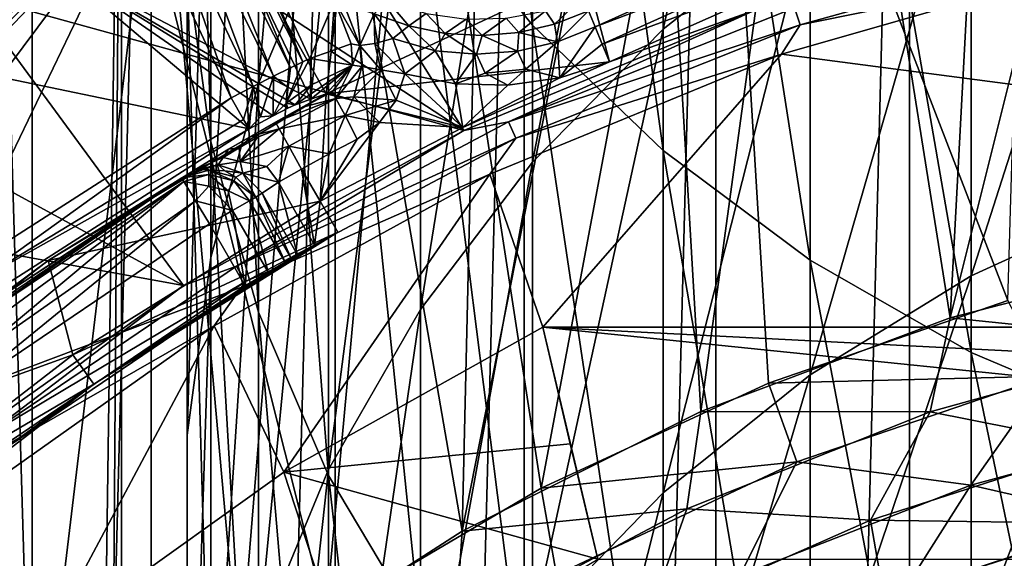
# Model space of a CAD drawing. Header units: metres. Extents: x -44 to 117, y -432 to 89.
# Tile 118 of 256: x -9.42 to -3.91, y -388.24 to -385.23. Entities that reach past the tile are written whole.
import ezdxf

# ---------------------------------------------------------------- set-up
doc = ezdxf.new("R2010")
doc.units = ezdxf.units.M
doc.layers.add('solid_125568', color=7, linetype='CONTINUOUS')

msp = doc.modelspace()

# ---------------------------------------------------------------- linework, layer by layer
at = {"layer": 'solid_125568'}
for points in [[(-9.439369, -372.827148, 255.995712), (-9.392298, -384.179993, 262.178528), (-9.5, -385.621765, 262.0401)], [(-3.347419, -379.164368, 233.699997), (-3.347427, -421.335632, 233.699997), (-4.438964, -421.133453, 233.699997)], [(-3.347419, -379.164368, 233.699997), (-4.438964, -421.133453, 233.699997), (-4.438952, -379.366547, 233.699997)], [(-4.438952, -379.366547, 233.699997), (-4.438964, -421.133453, 233.699997), (-5.522704, -420.872803, 233.699997)], [(-4.438952, -379.366547, 233.699997), (-5.522704, -420.872803, 233.699997), (-5.522686, -379.627197, 233.699997)], [(-5.522686, -379.627197, 233.699997), (-5.522704, -420.872803, 233.699997), (-6.597199, -420.554169, 233.699997)], [(-5.522686, -379.627197, 233.699997), (-6.597199, -420.554169, 233.699997), (-6.597173, -379.945831, 233.699997)], [(-6.549363, -385.260895, 834.741211), (-6.549363, -380.623962, 843.834473), (-7.176787, -379.864624, 843.423157)], [(-7.176787, -384.482056, 834.368103), (-6.549363, -385.260895, 834.741211), (-7.176787, -379.864624, 843.423157)], [(-6.597173, -379.945831, 233.699997), (-6.597199, -420.554169, 233.699997), (-7.653776, -420.180359, 233.699997)], [(-6.597173, -379.945831, 233.699997), (-7.653776, -420.180359, 233.699997), (-7.653743, -380.319611, 233.699997)], [(-7.653743, -380.319611, 233.699997), (-7.653776, -420.180359, 233.699997), (-8.683759, -419.754211, 233.699997)], [(-7.653743, -380.319611, 233.699997), (-8.683759, -419.754211, 233.699997), (-8.683722, -380.745758, 233.699997)], [(-5.81865, -385.962677, 835.077332), (-5.81865, -381.308167, 844.205017), (-6.549363, -380.623962, 843.834473)], [(-6.549363, -385.260895, 834.741211), (-5.81865, -385.962677, 835.077332), (-6.549363, -380.623962, 843.834473)], [(-8.683722, -380.745758, 233.699997), (-8.683759, -419.754211, 233.699997), (-9.689677, -419.273926, 233.699997)], [(-8.683722, -380.745758, 233.699997), (-9.689677, -419.273926, 233.699997), (-9.689643, -381.226074, 233.699997)], [(-8.483227, -384.935913, 823.540161), (-8.349442, -385.912567, 823.949646), (-8.483227, -380.855804, 832.631104)], [(-8.349442, -385.912567, 823.949646), (-8.349442, -381.810913, 833.088623), (-8.483227, -380.855804, 832.631104)], [(-7.69103, -384.654541, 812.844238), (-8.083981, -385.587769, 813.182007), (-7.69103, -381.106079, 821.934387)], [(-8.083981, -385.587769, 813.182007), (-8.083981, -382.021362, 822.318176), (-7.69103, -381.106079, 821.934387)], [(-5.81865, -385.962677, 835.077332), (-4.996175, -386.576324, 835.371277), (-5.81865, -381.308167, 844.205017)], [(-4.996175, -386.576324, 835.371277), (-4.996175, -381.906464, 844.529114), (-5.81865, -381.308167, 844.205017)], [(-4.996175, -384.632751, 802.633728), (-5.81865, -385.283234, 802.833252), (-4.996175, -381.591522, 811.735413)], [(-5.81865, -385.283234, 802.833252), (-5.81865, -382.231323, 811.967041), (-4.996175, -381.591522, 811.735413)], [(-8.349442, -385.912567, 823.949646), (-8.083981, -386.866058, 824.349426), (-8.349442, -381.810913, 833.088623)], [(-8.083981, -386.866058, 824.349426), (-8.083981, -382.743347, 833.535278), (-8.349442, -381.810913, 833.088623)], [(-4.996175, -386.576324, 835.371277), (-4.094906, -387.092163, 835.618347), (-4.996175, -381.906464, 844.529114)], [(-4.094906, -387.092163, 835.618347), (-4.094906, -382.409393, 844.801514), (-4.996175, -381.906464, 844.529114)], [(-4.212804, -386.899261, 266.799988), (-3.95952, -382.17865, 266.799988), (-2.986472, -381.992706, 266.799988)], [(-2.765472, -386.526062, 266.799988), (-4.212804, -386.899261, 266.799988), (-2.986472, -381.992706, 266.799988)], [(-8.083981, -385.587769, 813.182007), (-8.349442, -386.559937, 813.533936), (-8.083981, -382.021362, 822.318176)], [(-8.349442, -386.559937, 813.533936), (-8.349442, -382.974854, 822.717957), (-8.083981, -382.021362, 822.318176)], [(-3.889657, -386.802124, 258.799988), (-3.751919, -382.134705, 258.799988), (-5.51484, -382.59137, 258.799988)], [(-4.212804, -386.899261, 266.799988), (-4.924862, -382.418274, 266.799988), (-3.95952, -382.17865, 266.799988)], [(-5.81865, -385.283234, 802.833252), (-6.549363, -386.027161, 803.061462), (-5.81865, -382.231323, 811.967041)], [(-6.549363, -386.027161, 803.061462), (-6.549363, -382.962982, 812.231873), (-5.81865, -382.231323, 811.967041)], [(-9.35, -417.929871, 247.800003), (-8.85, -382.314636, 248.300003), (-9.35, -382.570129, 247.800003)], [(-9.101393, -418.059113, 248.048615), (-8.85, -382.314636, 248.300003), (-9.35, -417.929871, 247.800003)], [(-9.101393, -418.059113, 248.048615), (-8.85, -418.185364, 248.300003), (-8.85, -382.314636, 248.300003)], [(-8.85, -382.314636, 257.299988), (-8.85, -382.314636, 248.300003), (-8.85, -418.185364, 248.300003)], [(-8.85, -382.337067, 257.548187), (-8.85, -382.314636, 257.299988), (-8.85, -418.185364, 248.300003)], [(-8.85, -382.403931, 257.784515), (-8.85, -382.337067, 257.548187), (-8.85, -418.185364, 248.300003)], [(-8.85, -382.515839, 258.011749), (-8.85, -382.403931, 257.784515), (-8.85, -418.185364, 248.300003)], [(-5.607561, -387.422485, 266.799988), (-5.883434, -382.711853, 266.799988), (-4.924862, -382.418274, 266.799988)], [(-4.212804, -386.899261, 266.799988), (-5.607561, -387.422485, 266.799988), (-4.924862, -382.418274, 266.799988)], [(-4.094906, -387.092163, 835.618347), (-3.129059, -387.502045, 835.814697), (-4.094906, -382.409393, 844.801514)], [(-3.129059, -387.502045, 835.814697), (-3.129059, -382.809021, 845.018005), (-4.094906, -382.409393, 844.801514)], [(-8.85, -382.596527, 258.132599), (-8.85, -382.515839, 258.011749), (-8.85, -418.185364, 248.300003)], [(-19.972971, -401.278961, 247.800003), (-9.35, -382.570129, 247.800003), (-19.972965, -399.220978, 247.800003)], [(-19.75939, -403.338531, 247.800003), (-9.35, -382.570129, 247.800003), (-19.972971, -401.278961, 247.800003)], [(-19.972965, -399.220978, 247.800003), (-9.35, -382.570129, 247.800003), (-19.759375, -397.161377, 247.800003)], [(-19.337608, -405.353058, 247.800003), (-9.35, -382.570129, 247.800003), (-19.75939, -403.338531, 247.800003)], [(-19.759375, -397.161377, 247.800003), (-9.35, -382.570129, 247.800003), (-19.337589, -395.146881, 247.800003)], [(-18.706081, -407.324585, 247.800003), (-9.35, -382.570129, 247.800003), (-19.337608, -405.353058, 247.800003)], [(-19.337589, -395.146881, 247.800003), (-9.35, -382.570129, 247.800003), (-18.706068, -393.175354, 247.800003)], [(-17.880098, -409.210602, 247.800003), (-9.35, -382.570129, 247.800003), (-18.706081, -407.324585, 247.800003)], [(-18.706068, -393.175354, 247.800003), (-9.35, -382.570129, 247.800003), (-17.880089, -391.289398, 247.800003)], [(-16.857927, -411.009827, 247.800003), (-9.35, -382.570129, 247.800003), (-17.880098, -409.210602, 247.800003)], [(-17.880089, -391.289398, 247.800003), (-9.35, -382.570129, 247.800003), (-16.857918, -389.490173, 247.800003)], [(-15.662213, -412.687439, 247.800003), (-9.35, -382.570129, 247.800003), (-16.857927, -411.009827, 247.800003)], [(-16.857918, -389.490173, 247.800003), (-9.35, -382.570129, 247.800003), (-15.662207, -387.812531, 247.800003)], [(-14.29352, -414.237701, 247.800003), (-9.35, -382.570129, 247.800003), (-15.662213, -412.687439, 247.800003)], [(-15.662207, -387.812531, 247.800003), (-9.35, -382.570129, 247.800003), (-14.293518, -386.262299, 247.800003)], [(-12.778207, -415.63562, 247.800003), (-9.35, -382.570129, 247.800003), (-14.29352, -414.237701, 247.800003)], [(-14.293518, -386.262299, 247.800003), (-9.35, -382.570129, 247.800003), (-12.778209, -384.86438, 247.800003)], [(-11.132809, -416.86377, 247.800003), (-9.35, -382.570129, 247.800003), (-12.778207, -415.63562, 247.800003)], [(-9.35, -417.929871, 247.800003), (-9.35, -382.570129, 247.800003), (-11.132809, -416.86377, 247.800003)], [(-8.85, -382.672089, 258.226593), (-8.85, -382.596527, 258.132599), (-8.85, -418.185364, 248.300003)], [(-6.501529, -387.851196, 258.799988), (-5.51484, -382.59137, 258.799988), (-7.213706, -383.214386, 258.799988)], [(-6.501529, -387.851196, 258.799988), (-5.228184, -387.263824, 258.799988), (-5.51484, -382.59137, 258.799988)], [(-5.228184, -387.263824, 258.799988), (-3.889657, -386.802124, 258.799988), (-5.51484, -382.59137, 258.799988)], [(-8.85, -382.804291, 258.358551), (-8.85, -382.672089, 258.226593), (-8.85, -418.185364, 248.300003)], [(-6.943246, -388.093292, 266.799988), (-6.826623, -383.05661, 266.799988), (-5.883434, -382.711853, 266.799988)], [(-5.607561, -387.422485, 266.799988), (-6.943246, -388.093292, 266.799988), (-5.883434, -382.711853, 266.799988)], [(-8.083981, -386.866058, 824.349426), (-7.69103, -387.781342, 824.733215), (-8.083981, -382.743347, 833.535278)], [(-7.69103, -387.781342, 824.733215), (-7.69103, -383.638458, 833.963989), (-8.083981, -382.743347, 833.535278)], [(-8.85, -383.061737, 258.546753), (-8.85, -382.804291, 258.358551), (-8.85, -418.185364, 248.300003)], [(-8.349442, -386.559937, 813.533936), (-8.483227, -387.555695, 813.894409), (-8.349442, -382.974854, 822.717957)], [(-8.483227, -387.555695, 813.894409), (-8.483227, -383.951508, 823.127441), (-8.349442, -382.974854, 822.717957)], [(-6.549363, -386.027161, 803.061462), (-7.176787, -386.852783, 803.314697), (-6.549363, -382.962982, 812.231873)], [(-7.176787, -386.852783, 803.314697), (-7.176787, -383.774994, 812.525818), (-6.549363, -382.962982, 812.231873)], [(-8.85, -383.351898, 258.684875), (-8.85, -383.061737, 258.546753), (-8.85, -418.185364, 248.300003)], [(-6.943246, -388.093292, 266.799988), (-7.745686, -383.449677, 266.799988), (-6.826623, -383.05661, 266.799988)], [(-7.707019, -388.563324, 258.799988), (-7.213706, -383.214386, 258.799988), (-8.85, -384.00415, 258.799988)], [(-7.707019, -388.563324, 258.799988), (-6.501529, -387.851196, 258.799988), (-7.213706, -383.214386, 258.799988)], [(-8.85, -383.665619, 258.766846), (-8.85, -383.351898, 258.684875), (-8.85, -418.185364, 248.300003)], [(-8.189347, -388.89505, 266.799988), (-8.637653, -383.890656, 266.799988), (-7.745686, -383.449677, 266.799988)], [(-6.943246, -388.093292, 266.799988), (-8.189347, -388.89505, 266.799988), (-7.745686, -383.449677, 266.799988)], [(-8.85, -384.00415, 258.799988), (-8.85, -383.665619, 258.766846), (-8.85, -418.185364, 248.300003)], [(-7.69103, -387.781342, 824.733215), (-7.176787, -388.643982, 825.09491), (-7.69103, -383.638458, 833.963989)], [(-7.176787, -388.643982, 825.09491), (-7.176787, -384.482056, 834.368103), (-7.69103, -383.638458, 833.963989)], [(-3.129059, -386.223022, 793.14032), (-4.094906, -386.663605, 793.251831), (-3.129059, -383.651428, 802.332703)], [(-4.094906, -386.663605, 793.251831), (-4.094906, -384.085938, 802.466003), (-3.129059, -383.651428, 802.332703)], [(-7.176787, -386.852783, 803.314697), (-7.69103, -387.74704, 803.588989), (-7.176787, -383.774994, 812.525818)], [(-7.69103, -387.74704, 803.588989), (-7.69103, -384.654541, 812.844238), (-7.176787, -383.774994, 812.525818)], [(-9.35, -389.829956, 266.799988), (-9.510359, -384.382904, 266.799988), (-8.637653, -383.890656, 266.799988)], [(-8.189347, -388.89505, 266.799988), (-9.35, -389.829956, 266.799988), (-8.637653, -383.890656, 266.799988)], [(-8.85, -389.402069, 258.799988), (-8.85, -384.00415, 258.799988), (-8.85, -418.185364, 248.300003)], [(-7.707019, -388.563324, 258.799988), (-8.85, -384.00415, 258.799988), (-8.85, -389.402069, 258.799988)], [(-8.483227, -387.555695, 813.894409), (-8.483227, -388.559418, 814.257751), (-8.483227, -383.951508, 823.127441)], [(-8.483227, -388.559418, 814.257751), (-8.483227, -384.935913, 823.540161), (-8.483227, -383.951508, 823.127441)], [(-7.510601, -384.016113, 375.028534), (-8.378472, -384.446533, 375.028534), (-7.703984, -385.644165, 427.500183)], [(-7.510601, -384.016113, 375.028534), (-7.703984, -385.644165, 427.500183), (-6.251911, -384.966156, 427.500183)], [(-4.094906, -386.663605, 793.251831), (-4.996175, -387.218079, 793.392212), (-4.094906, -384.085938, 802.466003)], [(-4.996175, -387.218079, 793.392212), (-4.996175, -384.632751, 802.633728), (-4.094906, -384.085938, 802.466003)], [(-10.573528, -385.090515, 426.035034), (-8.951735, -384.133026, 426.02832), (-10.175931, -385.402435, 426)], [(-8.951735, -384.133026, 426.02832), (-8.7665, -384.529053, 426), (-10.175931, -385.402435, 426)], [(-6.934696, -385.849945, 436), (-8.00577, -384.129761, 436), (-8.869418, -384.587616, 436)], [(-6.934696, -385.849945, 436), (-5.278486, -385.164948, 436), (-8.00577, -384.129761, 436)], [(-9.392298, -384.179993, 262.178528), (-14.201405, -385.621582, 262.040314), (-9.5, -385.621765, 262.0401)], [(-9.392298, -384.179993, 262.178528), (-14.197153, -384.376862, 262.16452), (-14.201405, -385.621582, 262.040314)], [(-7.834438, -385.464722, 426.28064), (-8.39533, -384.355957, 426.213165), (-8.347109, -384.333466, 426.310608)], [(-7.834438, -385.464722, 426.28064), (-8.347109, -384.333466, 426.310608), (-8.320231, -384.320953, 426.413177)], [(-7.834438, -385.464722, 426.28064), (-8.320231, -384.320953, 426.413177), (-7.795156, -385.44696, 426.413177)], [(-7.658449, -385.123932, 427.890106), (-7.795156, -385.44696, 426.413177), (-8.320231, -384.320953, 426.413177)], [(-9.35, -389.829956, 266.799988), (-9.619962, -416.050903, 266.799988), (-9.510359, -384.382904, 266.799988)], [(-7.999718, -385.546204, 426.07605), (-8.552347, -384.429169, 426.059357), (-8.464832, -384.388367, 426.126892)], [(-7.904502, -385.498657, 426.165314), (-8.464832, -384.388367, 426.126892), (-8.39533, -384.355957, 426.213165)], [(-7.904502, -385.498657, 426.165314), (-7.999718, -385.546204, 426.07605), (-8.464832, -384.388367, 426.126892)], [(-7.834438, -385.464722, 426.28064), (-7.904502, -385.498657, 426.165314), (-8.39533, -384.355957, 426.213165)], [(-8.113021, -385.603912, 426.019409), (-8.649596, -384.474518, 426.016937), (-8.552347, -384.429169, 426.059357)], [(-7.999718, -385.546204, 426.07605), (-8.113021, -385.603912, 426.019409), (-8.552347, -384.429169, 426.059357)], [(-7.791311, -385.674866, 426.971527), (-8.378472, -384.446533, 375.028534), (-9.221767, -384.923309, 375.028534)], [(-8.649596, -384.474518, 426.016937), (-8.23555, -385.667664, 426), (-8.7665, -384.529053, 426)], [(-8.113021, -385.603912, 426.019409), (-8.23555, -385.667664, 426), (-8.649596, -384.474518, 426.016937)], [(-7.791311, -385.674866, 426.971527), (-7.703984, -385.644165, 427.500183), (-8.378472, -384.446533, 375.028534)], [(-7.176787, -388.643982, 825.09491), (-6.549363, -389.440399, 825.428833), (-7.176787, -384.482056, 834.368103)], [(-6.549363, -389.440399, 825.428833), (-6.549363, -385.260895, 834.741211), (-7.176787, -384.482056, 834.368103)], [(-16.120245, -392.244232, 426), (-8.7665, -384.529053, 426), (-11.218594, -387.815704, 426)], [(-16.120245, -392.244232, 426), (-15.662395, -391.380585, 426), (-8.7665, -384.529053, 426)], [(-15.662395, -391.380585, 426), (-15.16246, -390.549438, 426), (-8.7665, -384.529053, 426)], [(-15.16246, -390.549438, 426), (-10.175931, -385.402435, 426), (-8.7665, -384.529053, 426)], [(-8.7665, -384.529053, 426), (-9.79386, -386.66571, 426), (-11.218594, -387.815704, 426)], [(-8.7665, -384.529053, 426), (-8.23555, -385.667664, 426), (-9.79386, -386.66571, 426)], [(-6.934696, -385.849945, 436), (-8.869418, -384.587616, 436), (-9.700564, -385.087524, 436)], [(-4.657341, -384.573853, 428.146271), (-6.199195, -385.270325, 428.047058), (-6.236308, -385.180664, 428.10675)], [(-4.627805, -384.673248, 428.066803), (-6.199195, -385.270325, 428.047058), (-4.657341, -384.573853, 428.146271)], [(-7.69103, -387.74704, 803.588989), (-8.083981, -388.695892, 803.880066), (-7.69103, -384.654541, 812.844238)], [(-8.083981, -388.695892, 803.880066), (-8.083981, -385.587769, 813.182007), (-7.69103, -384.654541, 812.844238)], [(-4.996175, -387.218079, 793.392212), (-5.81865, -387.877686, 793.559143), (-4.996175, -384.632751, 802.633728)], [(-5.81865, -387.877686, 793.559143), (-5.81865, -385.283234, 802.833252), (-4.996175, -384.632751, 802.633728)], [(-4.627805, -384.673248, 428.066803), (-6.159073, -385.367279, 428.011536), (-6.199195, -385.270325, 428.047058)], [(-4.627805, -384.673248, 428.066803), (-4.593415, -384.789001, 428.016907), (-6.159073, -385.367279, 428.011536)], [(-4.593415, -384.789001, 428.016907), (-6.118111, -385.465912, 428), (-6.159073, -385.367279, 428.011536)], [(-4.593415, -384.789001, 428.016907), (-4.637554, -384.936829, 428), (-6.118111, -385.465912, 428)], [(-3.400762, -384.800171, 436.17511), (-5.083139, -385.163788, 436.104431), (-5.051245, -385.258453, 436.17511)], [(-3.400762, -384.800171, 436.17511), (-5.051245, -385.258453, 436.17511), (-3.463344, -384.936768, 436.200012)], [(-10.520047, -385.135437, 358.388824), (-10.038013, -385.445038, 375.028534), (-9.221767, -384.923309, 375.028534)], [(-9.221767, -384.923309, 375.028534), (-10.038013, -385.445038, 375.028534), (-8.134918, -385.840454, 426.194763)], [(-7.878444, -385.706024, 426.442657), (-7.791311, -385.674866, 426.971527), (-9.221767, -384.923309, 375.028534)], [(-7.919257, -385.724792, 426.328766), (-7.878444, -385.706024, 426.442657), (-9.221767, -384.923309, 375.028534)], [(-8.001252, -385.76712, 426.239319), (-7.919257, -385.724792, 426.328766), (-9.221767, -384.923309, 375.028534)], [(-8.134918, -385.840454, 426.194763), (-8.001252, -385.76712, 426.239319), (-9.221767, -384.923309, 375.028534)], [(-8.483227, -388.559418, 814.257751), (-8.349442, -389.555206, 814.618225), (-8.483227, -384.935913, 823.540161)], [(-8.349442, -389.555206, 814.618225), (-8.349442, -385.912567, 823.949646), (-8.483227, -384.935913, 823.540161)], [(-4.637554, -384.936829, 428), (-6.251911, -384.966156, 427.500183), (-6.118111, -385.465912, 428)], [(6.492301, -386.950012, 436.200012), (-3.463344, -384.936768, 436.200012), (-5.156231, -385.42276, 436.200012)], [(-5.051245, -385.258453, 436.17511), (-5.156231, -385.42276, 436.200012), (-3.463344, -384.936768, 436.200012)], [(-6.251911, -384.966156, 427.500183), (-7.703984, -385.644165, 427.500183), (-6.118111, -385.465912, 428)], [(-8.502882, -386.717743, 436), (-9.700564, -385.087524, 436), (-10.500062, -385.629974, 436)], [(-8.502882, -386.717743, 436), (-6.934696, -385.849945, 436), (-9.700564, -385.087524, 436)], [(-6.477055, -385.179718, 428.179291), (-6.268474, -385.102936, 428.190765), (-6.426139, -385.254028, 428.099457)], [(-6.268474, -385.102936, 428.190765), (-6.236308, -385.180664, 428.10675), (-6.426139, -385.254028, 428.099457)], [(-7.678051, -385.405914, 427.113525), (-7.795156, -385.44696, 426.413177), (-7.658449, -385.123932, 427.890106)], [(-7.658449, -385.123932, 427.890106), (-7.563939, -385.36496, 427.798187), (-7.678051, -385.405914, 427.113525)], [(-7.515306, -385.373962, 427.901215), (-7.563939, -385.36496, 427.798187), (-7.658449, -385.123932, 427.890106)], [(-7.608108, -385.137512, 427.992004), (-7.515306, -385.373962, 427.901215), (-7.658449, -385.123932, 427.890106)], [(-7.515306, -385.373962, 427.901215), (-7.608108, -385.137512, 427.992004), (-7.435359, -385.196686, 428.068481)], [(-7.360894, -385.124634, 428.142548), (-7.241675, -385.264832, 428.07428), (-7.435359, -385.196686, 428.068481)], [(-7.360894, -385.124634, 428.142548), (-7.145024, -385.19455, 428.150116), (-7.241675, -385.264832, 428.07428)], [(-7.515306, -385.373962, 427.901215), (-7.435359, -385.196686, 428.068481), (-7.433034, -385.36319, 427.983032)], [(-7.433034, -385.36319, 427.983032), (-7.435359, -385.196686, 428.068481), (-7.331142, -385.334198, 428.028839)], [(-7.241675, -385.264832, 428.07428), (-7.331142, -385.334198, 428.028839), (-7.435359, -385.196686, 428.068481)], [(-7.145024, -385.19455, 428.150116), (-7.037643, -385.306763, 428.07962), (-7.241675, -385.264832, 428.07428)], [(-7.145024, -385.19455, 428.150116), (-6.921404, -385.226868, 428.158875), (-7.037643, -385.306763, 428.07962)], [(-6.684449, -385.801788, 436.104431), (-5.278486, -385.164948, 436), (-6.934696, -385.849945, 436)], [(-6.696657, -385.221588, 428.168701), (-6.477055, -385.179718, 428.179291), (-6.625548, -385.300598, 428.092316)], [(-5.051245, -385.258453, 436.17511), (-5.083139, -385.163788, 436.104431), (-6.684449, -385.801788, 436.104431)], [(-6.684449, -385.801788, 436.104431), (-5.083139, -385.163788, 436.104431), (-5.278486, -385.164948, 436)], [(-6.477055, -385.179718, 428.179291), (-6.426139, -385.254028, 428.099457), (-6.625548, -385.300598, 428.092316)], [(-6.426139, -385.254028, 428.099457), (-6.236308, -385.180664, 428.10675), (-6.410404, -385.354492, 428.040894)], [(-6.236308, -385.180664, 428.10675), (-6.199195, -385.270325, 428.047058), (-6.410404, -385.354492, 428.040894)], [(-7.241675, -385.264832, 428.07428), (-7.095194, -385.404175, 428.027802), (-7.331142, -385.334198, 428.028839)], [(-7.241675, -385.264832, 428.07428), (-7.037643, -385.306763, 428.07962), (-7.095194, -385.404175, 428.027802)], [(-6.921404, -385.226868, 428.158875), (-6.830766, -385.318512, 428.085663), (-7.037643, -385.306763, 428.07962)], [(-6.921404, -385.226868, 428.158875), (-6.696657, -385.221588, 428.168701), (-6.830766, -385.318512, 428.085663)], [(-6.696657, -385.221588, 428.168701), (-6.625548, -385.300598, 428.092316), (-6.830766, -385.318512, 428.085663)], [(-5.051245, -385.258453, 436.17511), (-6.684449, -385.801788, 436.104431), (-6.642507, -385.892456, 436.17511)], [(-5.051245, -385.258453, 436.17511), (-6.642507, -385.892456, 436.17511), (-5.156231, -385.42276, 436.200012)], [(-6.625548, -385.300598, 428.092316), (-6.426139, -385.254028, 428.099457), (-6.410404, -385.354492, 428.040894)], [(-6.549363, -389.440399, 825.428833), (-5.81865, -390.15799, 825.729675), (-6.549363, -385.260895, 834.741211)], [(-5.81865, -390.15799, 825.729675), (-5.81865, -385.962677, 835.077332), (-6.549363, -385.260895, 834.741211)], [(-6.410404, -385.354492, 428.040894), (-6.199195, -385.270325, 428.047058), (-6.396502, -385.55481, 428)], [(-6.199195, -385.270325, 428.047058), (-6.159073, -385.367279, 428.011536), (-6.396502, -385.55481, 428)], [(-7.037643, -385.306763, 428.07962), (-6.863719, -385.422119, 428.031647), (-7.095194, -385.404175, 428.027802)], [(-7.037643, -385.306763, 428.07962), (-6.830766, -385.318512, 428.085663), (-6.863719, -385.422119, 428.031647)], [(-6.830766, -385.318512, 428.085663), (-6.633739, -385.405151, 428.036011), (-6.863719, -385.422119, 428.031647)], [(-6.830766, -385.318512, 428.085663), (-6.625548, -385.300598, 428.092316), (-6.633739, -385.405151, 428.036011)], [(-6.625548, -385.300598, 428.092316), (-6.410404, -385.354492, 428.040894), (-6.633739, -385.405151, 428.036011)], [(-5.81865, -387.877686, 793.559143), (-6.549363, -388.632019, 793.750122), (-5.81865, -385.283234, 802.833252)], [(-6.549363, -388.632019, 793.750122), (-6.549363, -386.027161, 803.061462), (-5.81865, -385.283234, 802.833252)], [(-7.556858, -385.483704, 427.746155), (-7.678051, -385.405914, 427.113525), (-7.563939, -385.36496, 427.798187)], [(-7.515306, -385.373962, 427.901215), (-7.556858, -385.483704, 427.746155), (-7.563939, -385.36496, 427.798187)], [(-7.504112, -385.492432, 427.875977), (-7.556858, -385.483704, 427.746155), (-7.515306, -385.373962, 427.901215)], [(-7.399057, -385.509796, 427.967163), (-7.515306, -385.373962, 427.901215), (-7.433034, -385.36319, 427.983032)], [(-7.399057, -385.509796, 427.967163), (-7.504112, -385.492432, 427.875977), (-7.515306, -385.373962, 427.901215)], [(-7.331142, -385.334198, 428.028839), (-7.264386, -385.532074, 428), (-7.433034, -385.36319, 427.983032)], [(-7.399057, -385.509796, 427.967163), (-7.433034, -385.36319, 427.983032), (-7.264386, -385.532074, 428)], [(-7.095194, -385.404175, 428.027802), (-7.264386, -385.532074, 428), (-7.331142, -385.334198, 428.028839)], [(-6.633739, -385.405151, 428.036011), (-6.410404, -385.354492, 428.040894), (-6.587722, -385.506714, 428.0065)], [(-6.410404, -385.354492, 428.040894), (-6.396502, -385.55481, 428), (-6.587722, -385.506714, 428.0065)], [(-6.159073, -385.367279, 428.011536), (-6.118111, -385.465912, 428), (-6.396502, -385.55481, 428)], [(-7.556858, -385.483704, 427.746155), (-7.795156, -385.44696, 426.413177), (-7.678051, -385.405914, 427.113525)], [(-7.095194, -385.404175, 428.027802), (-6.980664, -385.588226, 428), (-7.264386, -385.532074, 428)], [(-7.095194, -385.404175, 428.027802), (-6.863719, -385.422119, 428.031647), (-6.980664, -385.588226, 428)], [(-6.863719, -385.422119, 428.031647), (-6.814861, -385.529663, 428.004791), (-6.980664, -385.588226, 428)], [(-6.863719, -385.422119, 428.031647), (-6.633739, -385.405151, 428.036011), (-6.814861, -385.529663, 428.004791)], [(-6.633739, -385.405151, 428.036011), (-6.587722, -385.506714, 428.0065), (-6.814861, -385.529663, 428.004791)], [(-6.492304, -386.950012, 436.200012), (-5.156231, -385.42276, 436.200012), (-6.788731, -386.093628, 436.200012)], [(-6.642507, -385.892456, 436.17511), (-6.788731, -386.093628, 436.200012), (-5.156231, -385.42276, 436.200012)], [(-6.492304, -386.950012, 436.200012), (6.492301, -386.950012, 436.200012), (-5.156231, -385.42276, 436.200012)], [(-10.038013, -385.445038, 375.028534), (-9.661618, -386.816254, 426.194763), (-8.134918, -385.840454, 426.194763)], [(-7.795156, -385.44696, 426.413177), (-7.92817, -385.697357, 426.191986), (-7.834438, -385.464722, 426.28064)], [(-7.785985, -385.593658, 426.420502), (-7.92817, -385.697357, 426.191986), (-7.795156, -385.44696, 426.413177)], [(-7.834438, -385.464722, 426.28064), (-7.92817, -385.697357, 426.191986), (-7.904502, -385.498657, 426.165314)], [(-7.791311, -385.674866, 426.971527), (-7.878444, -385.706024, 426.442657), (-7.556858, -385.483704, 427.746155)], [(-7.556858, -385.483704, 427.746155), (-7.878444, -385.706024, 426.442657), (-7.785985, -385.593658, 426.420502)], [(-7.556858, -385.483704, 427.746155), (-7.785985, -385.593658, 426.420502), (-7.795156, -385.44696, 426.413177)], [(-7.556858, -385.483704, 427.746155), (-7.703984, -385.644165, 427.500183), (-7.791311, -385.674866, 426.971527)], [(-7.703984, -385.644165, 427.500183), (-6.93944, -385.833191, 428), (-6.118111, -385.465912, 428)], [(-7.556858, -385.483704, 427.746155), (-7.66962, -385.632233, 427.707855), (-7.703984, -385.644165, 427.500183)], [(-7.649755, -385.670074, 427.854523), (-7.66962, -385.632233, 427.707855), (-7.556858, -385.483704, 427.746155)], [(-7.649755, -385.670074, 427.854523), (-7.556858, -385.483704, 427.746155), (-7.504112, -385.492432, 427.875977)], [(-7.649755, -385.670074, 427.854523), (-7.504112, -385.492432, 427.875977), (-7.550189, -385.661224, 427.919373)], [(-7.550189, -385.661224, 427.919373), (-7.504112, -385.492432, 427.875977), (-7.399057, -385.509796, 427.967163)], [(-6.396502, -385.55481, 428), (-6.118111, -385.465912, 428), (-6.93944, -385.833191, 428)], [(-7.999718, -385.546204, 426.07605), (-8.071254, -385.773895, 426.109955), (-8.113021, -385.603912, 426.019409)], [(-7.999718, -385.546204, 426.07605), (-8.001252, -385.76712, 426.239319), (-8.071254, -385.773895, 426.109955)], [(-7.92165, -385.607239, 426.135376), (-8.001252, -385.76712, 426.239319), (-7.999718, -385.546204, 426.07605)], [(-7.92165, -385.607239, 426.135376), (-7.999718, -385.546204, 426.07605), (-7.904502, -385.498657, 426.165314)], [(-7.904502, -385.498657, 426.165314), (-7.92817, -385.697357, 426.191986), (-7.92165, -385.607239, 426.135376)], [(-7.313457, -385.679871, 428), (-7.550189, -385.661224, 427.919373), (-7.399057, -385.509796, 427.967163)], [(-7.313457, -385.679871, 428), (-7.399057, -385.509796, 427.967163), (-7.264386, -385.532074, 428)], [(-7.313457, -385.679871, 428), (-7.264386, -385.532074, 428), (-6.93944, -385.833191, 428)], [(-6.980664, -385.588226, 428), (-6.93944, -385.833191, 428), (-7.264386, -385.532074, 428)], [(-6.814861, -385.529663, 428.004791), (-6.687669, -385.596222, 428), (-6.980664, -385.588226, 428)], [(-6.814861, -385.529663, 428.004791), (-6.587722, -385.506714, 428.0065), (-6.687669, -385.596222, 428)], [(-6.587722, -385.506714, 428.0065), (-6.396502, -385.55481, 428), (-6.687669, -385.596222, 428)], [(-8.083981, -388.695892, 803.880066), (-8.349442, -389.684357, 804.183228), (-8.083981, -385.587769, 813.182007)], [(-8.349442, -389.684357, 804.183228), (-8.349442, -386.559937, 813.533936), (-8.083981, -385.587769, 813.182007)], [(-7.785985, -385.593658, 426.420502), (-7.878444, -385.706024, 426.442657), (-7.92817, -385.697357, 426.191986)], [(-6.687669, -385.596222, 428), (-6.93944, -385.833191, 428), (-6.980664, -385.588226, 428)], [(-6.396502, -385.55481, 428), (-6.93944, -385.833191, 428), (-6.687669, -385.596222, 428)], [(-8.502882, -386.717743, 436), (-10.500062, -385.629974, 436), (-11.27112, -386.216553, 436)], [(-7.703984, -385.644165, 427.500183), (-9.261377, -386.578522, 427.500183), (-7.738786, -386.246033, 428)], [(-8.250503, -385.954437, 427.78772), (-9.261377, -386.578522, 427.500183), (-7.703984, -385.644165, 427.500183)], [(-8.125032, -385.880951, 427.727692), (-8.250503, -385.954437, 427.78772), (-7.703984, -385.644165, 427.500183)], [(-8.113021, -385.603912, 426.019409), (-8.166924, -385.789185, 426.056732), (-8.23555, -385.667664, 426)], [(-8.113021, -385.603912, 426.019409), (-8.134918, -385.840454, 426.194763), (-8.166924, -385.789185, 426.056732)], [(-8.113021, -385.603912, 426.019409), (-8.071254, -385.773895, 426.109955), (-8.134918, -385.840454, 426.194763)], [(-7.987796, -385.803619, 427.707855), (-8.125032, -385.880951, 427.727692), (-7.703984, -385.644165, 427.500183)], [(-7.92165, -385.607239, 426.135376), (-7.92817, -385.697357, 426.191986), (-8.001252, -385.76712, 426.239319)], [(-7.829175, -385.717041, 427.707855), (-7.987796, -385.803619, 427.707855), (-7.703984, -385.644165, 427.500183)], [(-7.703984, -385.644165, 427.500183), (-7.66962, -385.632233, 427.707855), (-7.829175, -385.717041, 427.707855)], [(-7.649755, -385.670074, 427.854523), (-7.829175, -385.717041, 427.707855), (-7.66962, -385.632233, 427.707855)], [(-7.703984, -385.644165, 427.500183), (-7.738786, -386.246033, 428), (-6.93944, -385.833191, 428)], [(-9.686897, -386.709595, 426.02597), (-9.79386, -386.66571, 426), (-8.23555, -385.667664, 426)], [(-8.166924, -385.789185, 426.056732), (-9.686897, -386.709595, 426.02597), (-8.23555, -385.667664, 426)], [(-7.92817, -385.697357, 426.191986), (-7.919257, -385.724792, 426.328766), (-8.001252, -385.76712, 426.239319)], [(-7.649755, -385.670074, 427.854523), (-7.987796, -385.803619, 427.707855), (-7.829175, -385.717041, 427.707855)], [(-7.649755, -385.670074, 427.854523), (-7.967106, -385.841034, 427.854523), (-7.987796, -385.803619, 427.707855)], [(-7.649755, -385.670074, 427.854523), (-7.598915, -385.766968, 427.961121), (-7.967106, -385.841034, 427.854523)], [(-7.92817, -385.697357, 426.191986), (-7.878444, -385.706024, 426.442657), (-7.919257, -385.724792, 426.328766)], [(-7.550189, -385.661224, 427.919373), (-7.598915, -385.766968, 427.961121), (-7.649755, -385.670074, 427.854523)], [(-7.480672, -385.73056, 427.980469), (-7.598915, -385.766968, 427.961121), (-7.550189, -385.661224, 427.919373)], [(-7.480672, -385.73056, 427.980469), (-7.550189, -385.661224, 427.919373), (-7.313457, -385.679871, 428)], [(-7.480672, -385.73056, 427.980469), (-7.313457, -385.679871, 428), (-7.405303, -385.805756, 428)], [(-7.405303, -385.805756, 428), (-7.313457, -385.679871, 428), (-6.93944, -385.833191, 428)], [(-8.071254, -385.773895, 426.109955), (-8.001252, -385.76712, 426.239319), (-8.134918, -385.840454, 426.194763)], [(-7.598915, -385.766968, 427.961121), (-7.914166, -385.936798, 427.96109), (-7.967106, -385.841034, 427.854523)], [(-7.686942, -385.981079, 428), (-7.914166, -385.936798, 427.96109), (-7.598915, -385.766968, 427.961121)], [(-7.686942, -385.981079, 428), (-7.598915, -385.766968, 427.961121), (-7.530282, -385.897797, 428)], [(-7.480672, -385.73056, 427.980469), (-7.405303, -385.805756, 428), (-7.598915, -385.766968, 427.961121)], [(-7.405303, -385.805756, 428), (-7.530282, -385.897797, 428), (-7.598915, -385.766968, 427.961121)], [(-8.166924, -385.789185, 426.056732), (-8.134918, -385.840454, 426.194763), (-9.686897, -386.709595, 426.02597)], [(-6.642507, -385.892456, 436.17511), (-6.684449, -385.801788, 436.104431), (-8.20739, -386.609222, 436.104431)], [(-8.20739, -386.609222, 436.104431), (-6.684449, -385.801788, 436.104431), (-6.934696, -385.849945, 436)], [(-7.967106, -385.841034, 427.854523), (-8.125032, -385.880951, 427.727692), (-7.987796, -385.803619, 427.707855)], [(-7.405303, -385.805756, 428), (-6.93944, -385.833191, 428), (-7.738786, -386.246033, 428)], [(-7.405303, -385.805756, 428), (-7.738786, -386.246033, 428), (-7.530282, -385.897797, 428)], [(-9.686897, -386.709595, 426.02597), (-8.134918, -385.840454, 426.194763), (-9.661618, -386.816254, 426.194763)], [(-8.20739, -386.609222, 436.104431), (-6.934696, -385.849945, 436), (-8.502882, -386.717743, 436)], [(-8.185091, -386.023254, 428.028778), (-7.967106, -385.841034, 427.854523), (-7.914166, -385.936798, 427.96109)], [(-8.185091, -386.023254, 428.028778), (-8.088525, -385.887054, 427.832733), (-7.967106, -385.841034, 427.854523)], [(-8.088525, -385.887054, 427.832733), (-8.125032, -385.880951, 427.727692), (-7.967106, -385.841034, 427.854523)], [(-8.349442, -389.555206, 814.618225), (-8.083981, -390.527374, 814.970154), (-8.349442, -385.912567, 823.949646)], [(-8.083981, -390.527374, 814.970154), (-8.083981, -386.866058, 824.349426), (-8.349442, -385.912567, 823.949646)], [(-8.19217, -385.94751, 427.881378), (-8.250503, -385.954437, 427.78772), (-8.125032, -385.880951, 427.727692)], [(-6.642507, -385.892456, 436.17511), (-8.20739, -386.609222, 436.104431), (-8.155892, -386.694794, 436.17511)], [(-8.19217, -385.94751, 427.881378), (-8.125032, -385.880951, 427.727692), (-8.088525, -385.887054, 427.832733)], [(-8.185091, -386.023254, 428.028778), (-8.19217, -385.94751, 427.881378), (-8.088525, -385.887054, 427.832733)], [(-6.642507, -385.892456, 436.17511), (-8.155892, -386.694794, 436.17511), (-6.788731, -386.093628, 436.200012)], [(-7.686942, -385.981079, 428), (-7.530282, -385.897797, 428), (-7.738786, -386.246033, 428)], [(-8.250503, -385.954437, 427.78772), (-8.358308, -386.02002, 427.88031), (-9.261377, -386.578522, 427.500183)], [(-8.280697, -386.000916, 427.958588), (-8.358308, -386.02002, 427.88031), (-8.250503, -385.954437, 427.78772)], [(-8.280697, -386.000916, 427.958588), (-8.250503, -385.954437, 427.78772), (-8.19217, -385.94751, 427.881378)], [(-8.185091, -386.023254, 428.028778), (-8.280697, -386.000916, 427.958588), (-8.19217, -385.94751, 427.881378)], [(-8.036094, -386.051483, 428.022552), (-8.185091, -386.023254, 428.028778), (-7.914166, -385.936798, 427.96109)], [(-8.036094, -386.051483, 428.022552), (-7.914166, -385.936798, 427.96109), (-7.971952, -386.139923, 428.039551)], [(-7.914166, -385.936798, 427.96109), (-7.84268, -386.066071, 428), (-7.971952, -386.139923, 428.039551)], [(-7.686942, -385.981079, 428), (-7.84268, -386.066071, 428), (-7.914166, -385.936798, 427.96109)], [(-7.686942, -385.981079, 428), (-7.738786, -386.246033, 428), (-7.84268, -386.066071, 428)], [(-5.81865, -390.15799, 825.729675), (-4.996175, -390.785492, 825.992798), (-5.81865, -385.962677, 835.077332)], [(-4.996175, -390.785492, 825.992798), (-4.996175, -386.576324, 835.371277), (-5.81865, -385.962677, 835.077332)], [(-8.358308, -386.02002, 427.88031), (-8.440949, -386.07254, 428), (-9.261377, -386.578522, 427.500183)], [(-8.280697, -386.000916, 427.958588), (-8.440949, -386.07254, 428), (-8.358308, -386.02002, 427.88031)], [(-8.308229, -386.041809, 428.075775), (-8.440949, -386.07254, 428), (-8.280697, -386.000916, 427.958588)], [(-8.391376, -386.067749, 428.171753), (-8.440949, -386.07254, 428), (-8.308229, -386.041809, 428.075775)], [(-8.271578, -386.075378, 428.198639), (-8.391376, -386.067749, 428.171753), (-8.308229, -386.041809, 428.075775)], [(-8.308229, -386.041809, 428.075775), (-8.280697, -386.000916, 427.958588), (-8.185091, -386.023254, 428.028778)], [(-8.17018, -386.088776, 428.129883), (-8.308229, -386.041809, 428.075775), (-8.185091, -386.023254, 428.028778)], [(-8.271578, -386.075378, 428.198639), (-8.308229, -386.041809, 428.075775), (-8.17018, -386.088776, 428.129883)], [(-8.17018, -386.088776, 428.129883), (-8.185091, -386.023254, 428.028778), (-8.036094, -386.051483, 428.022552)], [(-6.549363, -388.632019, 793.750122), (-7.176787, -389.469208, 793.962036), (-6.549363, -386.027161, 803.061462)], [(-7.176787, -389.469208, 793.962036), (-7.176787, -386.852783, 803.314697), (-6.549363, -386.027161, 803.061462)], [(-8.440949, -386.07254, 428), (-9.584513, -386.819183, 428), (-9.261377, -386.578522, 427.500183)], [(-8.494681, -386.104675, 428.142639), (-9.584513, -386.819183, 428), (-8.440949, -386.07254, 428)], [(-8.513205, -386.115814, 428.299988), (-8.494681, -386.104675, 428.142639), (-8.391376, -386.067749, 428.171753)], [(-8.362123, -386.072815, 428.299988), (-8.513205, -386.115814, 428.299988), (-8.391376, -386.067749, 428.171753)], [(-8.513205, -386.115814, 432.200012), (-8.513205, -386.115814, 428.299988), (-8.362123, -386.072815, 428.299988)], [(-8.362282, -386.072815, 432.200012), (-8.513205, -386.115814, 432.200012), (-8.362123, -386.072815, 428.299988)], [(-8.361987, -386.095642, 432.314819), (-8.513205, -386.115814, 432.200012), (-8.362282, -386.072815, 432.200012)], [(-8.501469, -386.135284, 432.314575), (-8.513205, -386.115814, 432.200012), (-8.361987, -386.095642, 432.314819)], [(-8.501469, -386.135284, 432.314575), (-8.361987, -386.095642, 432.314819), (-8.36115, -386.160675, 432.41214)], [(-8.391376, -386.067749, 428.171753), (-8.494681, -386.104675, 428.142639), (-8.440949, -386.07254, 428)], [(-8.362123, -386.072815, 428.299988), (-8.391376, -386.067749, 428.171753), (-8.271578, -386.075378, 428.198639)], [(-8.362282, -386.072815, 432.200012), (-8.362123, -386.072815, 428.299988), (-8.210027, -386.112061, 428.299988)], [(-8.210026, -386.112061, 432.200012), (-8.362282, -386.072815, 432.200012), (-8.210027, -386.112061, 428.299988)], [(-8.221321, -386.131927, 432.314819), (-8.362282, -386.072815, 432.200012), (-8.210026, -386.112061, 432.200012)], [(-8.221321, -386.131927, 432.314819), (-8.361987, -386.095642, 432.314819), (-8.362282, -386.072815, 432.200012)], [(-8.210027, -386.112061, 428.299988), (-8.362123, -386.072815, 428.299988), (-8.271578, -386.075378, 428.198639)], [(-8.253489, -386.188446, 432.41214), (-8.36115, -386.160675, 432.41214), (-8.361987, -386.095642, 432.314819)], [(-8.221321, -386.131927, 432.314819), (-8.253489, -386.188446, 432.41214), (-8.361987, -386.095642, 432.314819)], [(-7.94215, -387.762543, 436.200012), (-6.788731, -386.093628, 436.200012), (-8.330938, -386.943573, 436.200012)], [(-8.155892, -386.694794, 436.17511), (-8.330938, -386.943573, 436.200012), (-6.788731, -386.093628, 436.200012)], [(-8.210027, -386.112061, 428.299988), (-8.271578, -386.075378, 428.198639), (-8.17018, -386.088776, 428.129883)], [(-8.210027, -386.112061, 428.299988), (-8.17018, -386.088776, 428.129883), (-8.098611, -386.222809, 428.299988)], [(-8.17018, -386.088776, 428.129883), (-8.036094, -386.051483, 428.022552), (-7.971952, -386.139923, 428.039551)], [(-8.17018, -386.088776, 428.129883), (-7.971952, -386.139923, 428.039551), (-8.063473, -386.200989, 428.148041)], [(-8.17018, -386.088776, 428.129883), (-8.063473, -386.200989, 428.148041), (-8.098611, -386.222809, 428.299988)], [(-7.769756, -386.492432, 428.040192), (-7.971952, -386.139923, 428.039551), (-7.84268, -386.066071, 428)], [(-7.94215, -387.762543, 436.200012), (-6.492304, -386.950012, 436.200012), (-6.788731, -386.093628, 436.200012)], [(-7.769756, -386.492432, 428.040192), (-7.84268, -386.066071, 428), (-7.738786, -386.246033, 428)], [(-9.940483, -387.080444, 432.200012), (-9.584513, -386.819183, 428), (-8.513205, -386.115814, 428.299988)], [(-8.513205, -386.115814, 432.200012), (-9.940483, -387.080444, 432.200012), (-8.513205, -386.115814, 428.299988)], [(-9.77348, -386.984283, 432.314575), (-9.940483, -387.080444, 432.200012), (-8.513205, -386.115814, 432.200012)], [(-9.77348, -386.984283, 432.314575), (-8.513205, -386.115814, 432.200012), (-8.501469, -386.135284, 432.314575)], [(-9.77348, -386.984283, 432.314575), (-8.501469, -386.135284, 432.314575), (-9.734902, -387.036652, 432.412048)], [(-9.734902, -387.036652, 432.412048), (-8.501469, -386.135284, 432.314575), (-9.677124, -387.115082, 432.477173)], [(-9.677124, -387.115082, 432.477173), (-8.501469, -386.135284, 432.314575), (-8.435811, -386.244293, 432.459808)], [(-8.513205, -386.115814, 428.299988), (-9.584513, -386.819183, 428), (-8.494681, -386.104675, 428.142639)], [(-8.435811, -386.244293, 432.459808), (-8.501469, -386.135284, 432.314575), (-8.36115, -386.160675, 432.41214)], [(-8.221321, -386.131927, 432.314819), (-8.133419, -386.242889, 432.350006), (-8.253489, -386.188446, 432.41214)], [(-8.221321, -386.131927, 432.314819), (-8.210026, -386.112061, 432.200012), (-8.098611, -386.222809, 432.200012)], [(-8.221321, -386.131927, 432.314819), (-8.098611, -386.222809, 432.200012), (-8.133419, -386.242889, 432.350006)], [(-8.210026, -386.112061, 432.200012), (-8.210027, -386.112061, 428.299988), (-8.098611, -386.222809, 428.299988)], [(-8.210026, -386.112061, 432.200012), (-8.098611, -386.222809, 428.299988), (-8.098611, -386.222809, 432.200012)], [(-7.86515, -386.546722, 428.149963), (-8.063473, -386.200989, 428.148041), (-7.971952, -386.139923, 428.039551)], [(-7.769756, -386.492432, 428.040192), (-7.86515, -386.546722, 428.149963), (-7.971952, -386.139923, 428.039551)], [(-8.228515, -386.297791, 432.459808), (-8.435811, -386.244293, 432.459808), (-8.36115, -386.160675, 432.41214)], [(-8.253489, -386.188446, 432.41214), (-8.228515, -386.297791, 432.459808), (-8.36115, -386.160675, 432.41214)], [(-8.253489, -386.188446, 432.41214), (-8.133419, -386.242889, 432.350006), (-8.228515, -386.297791, 432.459808)], [(-7.9, -386.566803, 428.299988), (-8.098611, -386.222809, 428.299988), (-8.063473, -386.200989, 428.148041)], [(-7.86515, -386.546722, 428.149963), (-7.9, -386.566803, 428.299988), (-8.063473, -386.200989, 428.148041)], [(-9.965139, -387.75412, 436), (-8.502882, -386.717743, 436), (-11.27112, -386.216553, 436)], [(-9.764189, -387.32373, 432.5), (-8.435811, -386.244293, 432.459808), (-8.358418, -386.372803, 432.5)], [(-9.764189, -387.32373, 432.5), (-9.677124, -387.115082, 432.477173), (-8.435811, -386.244293, 432.459808)], [(-9.261377, -386.578522, 427.500183), (-9.122145, -387.106567, 428), (-7.738786, -386.246033, 428)], [(-7.738786, -386.246033, 428), (-9.122145, -387.106567, 428), (-7.638768, -386.41925, 428)], [(-8.228515, -386.297791, 432.459808), (-8.358418, -386.372803, 432.5), (-8.435811, -386.244293, 432.459808)], [(-8.228515, -386.297791, 432.459808), (-8.133419, -386.242889, 432.350006), (-8.02953, -386.642395, 432.459808)], [(-8.133419, -386.242889, 432.350006), (-8.098611, -386.222809, 432.200012), (-7.934797, -386.586945, 432.350037)], [(-8.133419, -386.242889, 432.350006), (-7.934797, -386.586945, 432.350037), (-8.02953, -386.642395, 432.459808)], [(-7.9, -386.566803, 432.200012), (-8.098611, -386.222809, 428.299988), (-7.9, -386.566803, 428.299988)], [(-8.098611, -386.222809, 432.200012), (-8.098611, -386.222809, 428.299988), (-7.9, -386.566803, 432.200012)], [(-8.098611, -386.222809, 432.200012), (-7.9, -386.566803, 432.200012), (-7.934797, -386.586945, 432.350037)], [(-7.769756, -386.492432, 428.040192), (-7.738786, -386.246033, 428), (-7.638768, -386.41925, 428)], [(-3.129059, -388.334808, 783.831482), (-4.094906, -388.780396, 783.921021), (-3.129059, -386.223022, 793.14032)], [(-4.094906, -388.780396, 783.921021), (-4.094906, -386.663605, 793.251831), (-3.129059, -386.223022, 793.14032)], [(-8.358418, -386.372803, 432.5), (-8.228515, -386.297791, 432.459808), (-8.158383, -386.719269, 432.5)], [(-8.228515, -386.297791, 432.459808), (-8.02953, -386.642395, 432.459808), (-8.158383, -386.719269, 432.5)], [(-9.764189, -387.32373, 432.5), (-8.358418, -386.372803, 432.5), (-8.158383, -386.719269, 432.5)], [(-9.122145, -387.106567, 428), (-9.005866, -387.269287, 428), (-7.638768, -386.41925, 428)], [(-7.769756, -386.492432, 428.040192), (-7.638768, -386.41925, 428), (-9.005866, -387.269287, 428)], [(-7.769756, -386.492432, 428.040192), (-9.005866, -387.269287, 428), (-7.86515, -386.546722, 428.149963)], [(-2.911115, -387.032349, 266.763641), (-4.212804, -386.899261, 266.799988), (-2.765472, -386.526062, 266.799988)], [(-9.261377, -386.578522, 427.500183), (-10.710163, -387.681213, 427.500183), (-9.122145, -387.106567, 428)], [(-10.662412, -387.657806, 428), (-10.710163, -387.681213, 427.500183), (-9.261377, -386.578522, 427.500183)], [(-9.584513, -386.819183, 428), (-10.662412, -387.657806, 428), (-9.261377, -386.578522, 427.500183)], [(-7.86515, -386.546722, 428.149963), (-9.005866, -387.269287, 428), (-7.9, -386.566803, 428.299988)], [(-7.9, -386.566803, 432.200012), (-7.9, -386.566803, 428.299988), (-9.005866, -387.269287, 428)], [(-7.9, -386.566803, 432.200012), (-9.005866, -387.269287, 428), (-7.934797, -386.586945, 432.350037)], [(-7.934797, -386.586945, 432.350037), (-9.005866, -387.269287, 428), (-8.02953, -386.642395, 432.459808)], [(-8.349442, -389.684357, 804.183228), (-8.483227, -390.696808, 804.493774), (-8.349442, -386.559937, 813.533936)], [(-8.483227, -390.696808, 804.493774), (-8.483227, -387.555695, 813.894409), (-8.349442, -386.559937, 813.533936)], [(-4.996175, -390.785492, 825.992798), (-4.094906, -391.312958, 826.213928), (-4.996175, -386.576324, 835.371277)], [(-4.094906, -391.312958, 826.213928), (-4.094906, -387.092163, 835.618347), (-4.996175, -386.576324, 835.371277)], [(-8.155892, -386.694794, 436.17511), (-8.20739, -386.609222, 436.104431), (-9.634107, -387.576538, 436.104431)], [(-9.634107, -387.576538, 436.104431), (-8.20739, -386.609222, 436.104431), (-8.502882, -386.717743, 436)], [(-8.02953, -386.642395, 432.459808), (-9.005866, -387.269287, 428), (-8.158383, -386.719269, 432.5)], [(-8.155892, -386.694794, 436.17511), (-9.634107, -387.576538, 436.104431), (-9.573657, -387.656067, 436.17511)], [(-8.155892, -386.694794, 436.17511), (-9.573657, -387.656067, 436.17511), (-8.330938, -386.943573, 436.200012)], [(-4.094906, -388.780396, 783.921021), (-4.996175, -389.341156, 784.03363), (-4.094906, -386.663605, 793.251831)], [(-4.996175, -389.341156, 784.03363), (-4.996175, -387.218079, 793.392212), (-4.094906, -386.663605, 793.251831)], [(-9.634107, -387.576538, 436.104431), (-8.502882, -386.717743, 436), (-9.965139, -387.75412, 436)], [(-9.529899, -387.648438, 432.5), (-9.764189, -387.32373, 432.5), (-8.158383, -386.719269, 432.5)], [(-9.529899, -387.648438, 432.5), (-8.158383, -386.719269, 432.5), (-9.005866, -387.269287, 428)], [(-3.666339, -387.225494, 258.836945), (-3.889657, -386.802124, 258.799988), (-5.228184, -387.263824, 258.799988)], [(-8.083981, -390.527374, 814.970154), (-7.69103, -391.460571, 815.307983), (-8.083981, -386.866058, 824.349426)], [(-7.69103, -391.460571, 815.307983), (-7.69103, -387.781342, 824.733215), (-8.083981, -386.866058, 824.349426)], [(-7.176787, -389.469208, 793.962036), (-7.69103, -390.376007, 794.191589), (-7.176787, -386.852783, 803.314697)], [(-7.69103, -390.376007, 794.191589), (-7.69103, -387.74704, 803.588989), (-7.176787, -386.852783, 803.314697)], [(-4.323911, -387.424866, 266.763641), (-5.607561, -387.422485, 266.799988), (-4.212804, -386.899261, 266.799988)], [(-2.911115, -387.032349, 266.763641), (-4.323911, -387.424866, 266.763641), (-4.212804, -386.899261, 266.799988)], [(-9.276796, -388.718262, 436.200012), (-8.330938, -386.943573, 436.200012), (-9.768968, -387.959473, 436.200012)], [(-9.573657, -387.656067, 436.17511), (-9.768968, -387.959473, 436.200012), (-8.330938, -386.943573, 436.200012)], [(-9.276796, -388.718262, 436.200012), (-7.94215, -387.762543, 436.200012), (-8.330938, -386.943573, 436.200012)], [(-6.339433, -387.603851, 436.853851), (-6.492304, -386.950012, 436.200012), (-7.94215, -387.762543, 436.200012)], [(-6.184663, -388.25, 437.5), (6.184658, -388.25, 437.5), (-6.492304, -386.950012, 436.200012)], [(6.339452, -387.60379, 436.85379), (6.492301, -386.950012, 436.200012), (-6.492304, -386.950012, 436.200012)], [(6.339452, -387.60379, 436.85379), (-6.492304, -386.950012, 436.200012), (6.184658, -388.25, 437.5)], [(-6.339433, -387.603851, 436.853851), (-6.184663, -388.25, 437.5), (-6.492304, -386.950012, 436.200012)], [(-3.364155, -387.614075, 266.654175), (-4.323911, -387.424866, 266.763641), (-2.911115, -387.032349, 266.763641)], [(-10.710163, -387.681213, 427.500183), (-10.396537, -388.088196, 428), (-9.122145, -387.106567, 428)], [(-9.122145, -387.106567, 428), (-10.396537, -388.088196, 428), (-9.005866, -387.269287, 428)], [(-4.094906, -391.312958, 826.213928), (-3.129059, -391.732086, 826.389648), (-4.094906, -387.092163, 835.618347)], [(-3.129059, -391.732086, 826.389648), (-3.129059, -387.502045, 835.814697), (-4.094906, -387.092163, 835.618347)], [(-4.996175, -389.341156, 784.03363), (-5.81865, -390.00824, 784.167603), (-4.996175, -387.218079, 793.392212)], [(-5.81865, -390.00824, 784.167603), (-5.81865, -387.877686, 793.559143), (-4.996175, -387.218079, 793.392212)], [(-3.666339, -387.225494, 258.836945), (-5.228184, -387.263824, 258.799988), (-5.070952, -387.705475, 258.836945)], [(-3.666339, -387.225494, 258.836945), (-5.070952, -387.705475, 258.836945), (-4.096433, -387.835907, 258.946991)], [(-3.666339, -387.225494, 258.836945), (-4.096433, -387.835907, 258.946991), (-2.756893, -387.471497, 258.946991)], [(-10.396537, -388.088196, 428), (-10.265272, -388.239075, 428), (-9.005866, -387.269287, 428)], [(-9.529899, -387.648438, 432.5), (-9.005866, -387.269287, 428), (-10.265272, -388.239075, 428)], [(-5.070952, -387.705475, 258.836945), (-5.228184, -387.263824, 258.799988), (-6.501529, -387.851196, 258.799988)], [(-5.685956, -387.967896, 266.763641), (-6.943246, -388.093292, 266.799988), (-5.607561, -387.422485, 266.799988)], [(-4.323911, -387.424866, 266.763641), (-5.685956, -387.967896, 266.763641), (-5.607561, -387.422485, 266.799988)], [(-4.658731, -388.031982, 266.654175), (-5.685956, -387.967896, 266.763641), (-4.323911, -387.424866, 266.763641)], [(-3.364155, -387.614075, 266.654175), (-4.658731, -388.031982, 266.654175), (-4.323911, -387.424866, 266.763641)], [(-2.756893, -387.471497, 258.946991), (-4.096433, -387.835907, 258.946991), (-3.231756, -388.03302, 259.127411)], [(-8.483227, -390.696808, 804.493774), (-8.483227, -391.717316, 804.806824), (-8.483227, -387.555695, 813.894409)], [(-8.483227, -391.717316, 804.806824), (-8.483227, -388.559418, 814.257751), (-8.483227, -387.555695, 813.894409)], [(-6.339433, -387.603851, 436.853851), (-7.94215, -387.762543, 436.200012), (-6.184663, -388.25, 437.5)], [(-3.364155, -387.614075, 266.654175), (-3.309393, -388.050354, 266.474304), (-4.658731, -388.031982, 266.654175)], [(-7.69103, -390.376007, 794.191589), (-8.083981, -391.338135, 794.43512), (-7.69103, -387.74704, 803.588989)], [(-8.083981, -391.338135, 794.43512), (-8.083981, -388.695892, 803.880066), (-7.69103, -387.74704, 803.588989)], [(-5.070952, -387.705475, 258.836945), (-6.501529, -387.851196, 258.799988), (-6.414537, -388.336426, 258.836945)], [(-5.070952, -387.705475, 258.836945), (-6.414537, -388.336426, 258.836945), (-5.389777, -388.340302, 258.946991)], [(-5.070952, -387.705475, 258.836945), (-5.389777, -388.340302, 258.946991), (-4.096433, -387.835907, 258.946991)], [(-7.523709, -389.040894, 437.5), (-7.94215, -387.762543, 436.200012), (-9.276796, -388.718262, 436.200012)], [(-7.523709, -389.040894, 437.5), (-6.184663, -388.25, 437.5), (-7.94215, -387.762543, 436.200012)], [(-7.69103, -391.460571, 815.307983), (-7.176787, -392.340118, 815.626343), (-7.69103, -387.781342, 824.733215)], [(-7.176787, -392.340118, 815.626343), (-7.176787, -388.643982, 825.09491), (-7.69103, -387.781342, 824.733215)], [(-6.414537, -388.336426, 258.836945), (-6.501529, -387.851196, 258.799988), (-7.707019, -388.563324, 258.799988)], [(-4.096433, -387.835907, 258.946991), (-5.389777, -388.340302, 258.946991), (-4.475985, -388.432037, 259.127411)], [(-4.096433, -387.835907, 258.946991), (-4.475985, -388.432037, 259.127411), (-3.231756, -388.03302, 259.127411)], [(-5.81865, -390.00824, 784.167603), (-6.549363, -390.771118, 784.320862), (-5.81865, -387.877686, 793.559143)], [(-6.549363, -390.771118, 784.320862), (-6.549363, -388.632019, 793.750122), (-5.81865, -387.877686, 793.559143)], [(-10.503457, -389.824463, 436.200012), (-9.276796, -388.718262, 436.200012), (-9.768968, -387.959473, 436.200012)], [(-5.685956, -387.967896, 266.763641), (-6.981263, -388.65506, 266.763641), (-6.943246, -388.093292, 266.799988)], [(-5.902886, -388.582092, 266.654175), (-6.981263, -388.65506, 266.763641), (-5.685956, -387.967896, 266.763641)], [(-4.658731, -388.031982, 266.654175), (-5.902886, -388.582092, 266.654175), (-5.685956, -387.967896, 266.763641)], [(-4.658731, -388.031982, 266.654175), (-4.581065, -388.468781, 266.474304), (-5.902886, -388.582092, 266.654175)], [(-4.658731, -388.031982, 266.654175), (-3.309393, -388.050354, 266.474304), (-4.581065, -388.468781, 266.474304)], [(-4.581065, -388.468781, 266.474304), (-3.309393, -388.050354, 266.474304), (-3.258185, -388.453125, 266.228424)], [(-3.231756, -388.03302, 259.127411), (-4.475985, -388.432037, 259.127411), (-3.257814, -388.456177, 259.373779)], [(-6.981263, -388.65506, 266.763641), (-8.189347, -388.89505, 266.799988), (-6.943246, -388.093292, 266.799988)]]:
    msp.add_3dface(points, dxfattribs=at)

doc.saveas('drawing.dxf')
